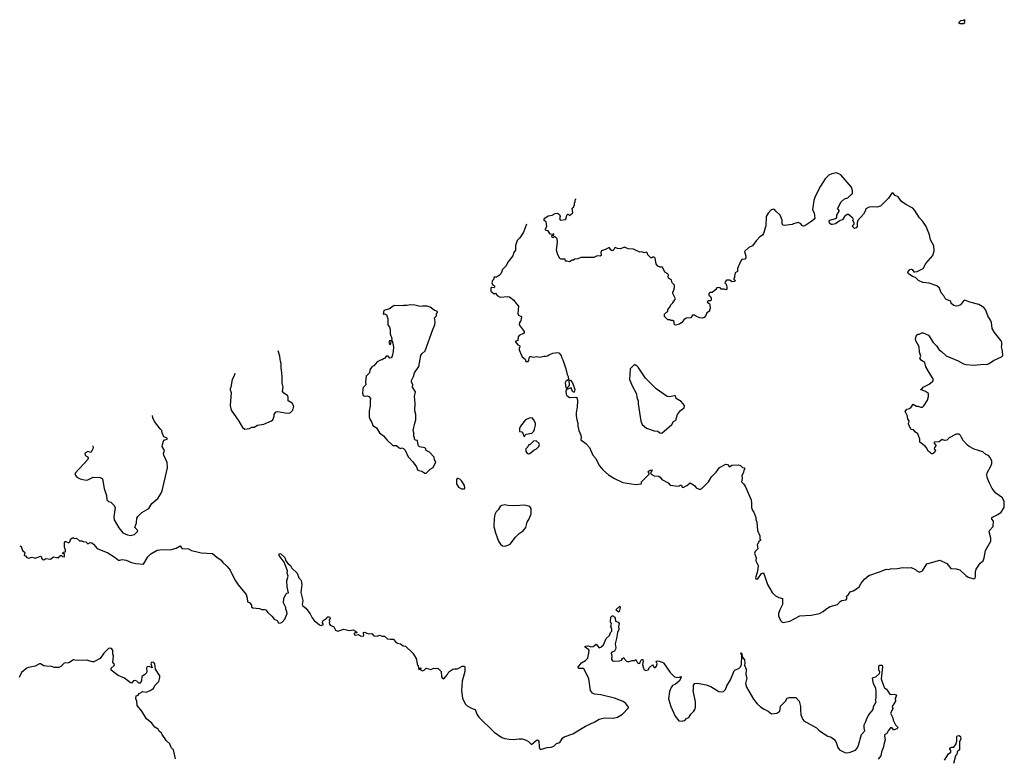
# Model space of a CAD drawing. Extents: x 2239831 to 2395310, y 665973 to 772585.
# Tile 126 of 144: x 2304790 to 2317709, y 749050 to 758720. Entities that reach past the tile are written whole.
import ezdxf

# ---------------------------------------------------------------- set-up
doc = ezdxf.new("R2010")
doc.units = 0

msp = doc.modelspace()

# ---------------------------------------------------------------- linework, layer by layer
at = {"layer": '0CON20XD'}
for points in [[(2317125, 758668), (2317175, 758670), (2317190, 758685), (2317190, 758715), (2317185, 758720), (2317175, 758710), (2317133, 758707), (2317110, 758685), (2317112, 758675), (2317125, 758668)], [(2315882, 756208), (2315860, 756165), (2315786, 756084), (2315779, 756055), (2315780, 756005), (2315765, 755988), (2315745, 755978), (2315718, 756005), (2315724, 756026), (2315740, 756035), (2315740, 756055), (2315722, 756085), (2315728, 756095), (2315723, 756115), (2315665, 756163), (2315645, 756161), (2315612, 756138), (2315585, 756092), (2315555, 756082), (2315495, 756042), (2315455, 756030), (2315435, 756032), (2315415, 756050), (2315410, 756075), (2315421, 756089), (2315495, 756108), (2315510, 756125), (2315512, 756155), (2315542, 756205), (2315542, 756215), (2315522, 756245), (2315535, 756260), (2315564, 756326), (2315613, 756367), (2315655, 756380), (2315695, 756420), (2315710, 756425), (2315718, 756445), (2315718, 756475), (2315705, 756520), (2315563, 756683), (2315505, 756710), (2315445, 756698), (2315405, 756678), (2315359, 756631), (2315296, 756534), (2315225, 756400), (2315210, 756345), (2315203, 756285), (2315192, 756225), (2315216, 756185), (2315222, 756115), (2315210, 756095), (2315185, 756073), (2315092, 756015), (2315075, 756010), (2315062, 756015), (2315035, 756043), (2315005, 756057), (2314945, 756042), (2314925, 756030), (2314825, 756020), (2314805, 756023), (2314792, 756045), (2314795, 756090), (2314766, 756156), (2314710, 756205), (2314695, 756228), (2314675, 756232), (2314645, 756218), (2314610, 756180), (2314584, 756136), (2314581, 756015), (2314550, 755915), (2314535, 755893), (2314502, 755868), (2314454, 755816), (2314405, 755750), (2314355, 755731), (2314302, 755675), (2314318, 755615), (2314317, 755593), (2314305, 755578), (2314265, 755570), (2314250, 755555), (2314208, 755455), (2314210, 755415), (2314178, 755395), (2314170, 755355), (2314167, 755333), (2314160, 755325), (2314160, 755315), (2314180, 755295), (2314170, 755285), (2314138, 755278), (2314105, 755300), (2314065, 755300), (2314050, 755285), (2314048, 755272), (2314040, 755265), (2314058, 755248), (2314068, 755215), (2314068, 755185), (2314060, 755175), (2314033, 755183), (2313995, 755183), (2313980, 755200), (2313954, 755206), (2313935, 755200), (2313925, 755180), (2313875, 755140), (2313845, 755138), (2313835, 755128), (2313830, 755115), (2313833, 755105), (2313856, 755086), (2313863, 755065), (2313862, 755038), (2313852, 755028), (2313825, 755028), (2313810, 755015), (2313825, 755000), (2313835, 755000), (2313845, 754980), (2313850, 754925), (2313840, 754915), (2313840, 754895), (2313805, 754870), (2313792, 754835), (2313769, 754811), (2313745, 754803), (2313715, 754806), (2313672, 754822), (2313645, 754842), (2313618, 754842), (2313595, 754808), (2313535, 754800), (2313505, 754778), (2313478, 754745), (2313445, 754722), (2313395, 754711), (2313384, 754714), (2313378, 754725), (2313375, 754760), (2313355, 754770), (2313335, 754770), (2313325, 754780), (2313292, 754782), (2313250, 754825), (2313252, 754855), (2313275, 754880), (2313295, 754890), (2313292, 754915), (2313322, 754945), (2313333, 754975), (2313359, 755001), (2313372, 755025), (2313392, 755045), (2313393, 755055), (2313360, 755125), (2313360, 755145), (2313370, 755155), (2313380, 755205), (2313380, 755235), (2313353, 755265), (2313340, 755300), (2313302, 755325), (2313298, 755345), (2313302, 755365), (2313292, 755385), (2313254, 755404), (2313225, 755470), (2313195, 755470), (2313164, 755484), (2313142, 755515), (2313128, 755588), (2313113, 755603), (2313095, 755602), (2313085, 755592), (2313070, 755595), (2313032, 755632), (2313027, 755657), (2313015, 755670), (2312985, 755660), (2312955, 755672), (2312925, 755668), (2312845, 755706), (2312775, 755712), (2312725, 755733), (2312675, 755712), (2312635, 755717), (2312605, 755728), (2312595, 755720), (2312583, 755695), (2312565, 755684), (2312545, 755697), (2312528, 755725), (2312515, 755726), (2312484, 755706), (2312424, 755685), (2312416, 755665), (2312419, 755625), (2312405, 755616), (2312368, 755622), (2312325, 755598), (2312154, 755596), (2312115, 755582), (2312075, 755578), (2312057, 755563), (2312038, 755562), (2312005, 755540), (2311975, 755550), (2311950, 755550), (2311947, 755577), (2311895, 755577), (2311878, 755585), (2311850, 755635), (2311833, 755695), (2311847, 755805), (2311840, 755845), (2311815, 755870), (2311802, 755868), (2311795, 755860), (2311775, 755860), (2311770, 755885), (2311798, 755892), (2311798, 755908), (2311785, 755900), (2311750, 755905), (2311725, 755950), (2311695, 755952), (2311688, 755965), (2311688, 755975), (2311708, 756005), (2311697, 756067), (2311670, 756085), (2311670, 756100), (2311682, 756115), (2311723, 756147), (2311775, 756152), (2311816, 756174), (2311845, 756180), (2311874, 756164), (2311882, 756135), (2311873, 756105), (2311885, 756088), (2311950, 756095), (2311962, 756108), (2311970, 756155), (2311980, 756165), (2311987, 756167), (2312005, 756150), (2312048, 756185), (2312040, 756245), (2312060, 756265), (2312062, 756278), (2312070, 756285), (2312070, 756315), (2312080, 756325), (2312080, 756355), (2312088, 756362), (2312089, 756367)], [(2311440, 756034), (2311400, 755930), (2311352, 755855), (2311319, 755821), (2311296, 755755), (2311294, 755696), (2311274, 755665), (2311261, 755619), (2311195, 755538), (2311175, 755490), (2311155, 755470), (2311120, 755435), (2311118, 755415), (2311102, 755385), (2311085, 755368), (2311045, 755340), (2311015, 755340), (2311010, 755335), (2311010, 755315), (2310993, 755295), (2310987, 755265), (2310994, 755244), (2311018, 755225), (2311019, 755211), (2311015, 755200), (2310985, 755203), (2310970, 755195), (2310970, 755155), (2311015, 755122), (2311035, 755130), (2311040, 755115), (2311055, 755100), (2311095, 755078), (2311195, 755086), (2311215, 755081), (2311275, 755040), (2311302, 754995), (2311335, 754960), (2311324, 754864), (2311335, 754842), (2311372, 754825), (2311366, 754766), (2311346, 754744), (2311342, 754715), (2311407, 754627), (2311409, 754615), (2311400, 754600), (2311344, 754576), (2311330, 754555), (2311325, 754508), (2311292, 754495), (2311325, 754452), (2311350, 754445), (2311352, 754425), (2311343, 754405), (2311344, 754385), (2311381, 754295), (2311422, 754265), (2311433, 754235), (2311445, 754231), (2311462, 754235), (2311471, 754245), (2311475, 754280), (2311485, 754298), (2311495, 754300), (2311525, 754288), (2311575, 754298), (2311615, 754288), (2311665, 754302), (2311695, 754303), (2311715, 754308), (2311740, 754325), (2311785, 754342), (2311845, 754350), (2311866, 754346), (2311895, 754310), (2311898, 754288), (2311916, 754256), (2311957, 754135), (2311974, 754064), (2311988, 754035), (2311990, 753995), (2311955, 753972), (2311948, 753955), (2311955, 753892), (2311967, 753883), (2311998, 753915), (2312003, 753927), (2312000, 753985), (2312005, 753990), (2312016, 753986), (2312042, 753955), (2312072, 753865), (2312065, 753830), (2312055, 753830), (2312045, 753840), (2312025, 753888), (2311966, 753864), (2311956, 753845), (2311958, 753805), (2311970, 753785), (2312005, 753762), (2312085, 753764), (2312095, 753761), (2312105, 753747), (2312110, 753715), (2312105, 753635), (2312091, 753565), (2312092, 753525), (2312101, 753465), (2312114, 753425), (2312114, 753384), (2312126, 753325), (2312152, 753265), (2312158, 753235), (2312153, 753205), (2312216, 753156), (2312265, 753104), (2312312, 753002), (2312345, 752965), (2312399, 752865), (2312441, 752811), (2312515, 752744), (2312595, 752698), (2312705, 752646), (2312875, 752618), (2312942, 752628), (2312948, 752635), (2312947, 752655), (2313048, 752755), (2313050, 752765), (2313038, 752785), (2313042, 752795), (2313065, 752808), (2313085, 752810), (2313090, 752805), (2313068, 752772), (2313077, 752755), (2313115, 752734), (2313176, 752726), (2313195, 752713), (2313215, 752684), (2313298, 752638), (2313325, 752608), (2313425, 752598), (2313445, 752600), (2313455, 752610), (2313475, 752610), (2313480, 752585), (2313495, 752580), (2313542, 752605), (2313585, 752642), (2313646, 752606), (2313666, 752576), (2313705, 752558), (2313723, 752557), (2313740, 752565), (2313761, 752589), (2313828, 752655), (2313865, 752718), (2313928, 752782), (2313970, 752840), (2314055, 752883), (2314075, 752880), (2314105, 752852), (2314135, 752872), (2314215, 752878), (2314247, 752867), (2314273, 752843), (2314300, 752835), (2314300, 752815), (2314293, 752807), (2314286, 752774), (2314263, 752735), (2314270, 752695), (2314260, 752655), (2314288, 752628), (2314310, 752595), (2314386, 752415), (2314393, 752375), (2314393, 752315), (2314407, 752277), (2314423, 752255), (2314448, 752185), (2314448, 752158), (2314463, 752125), (2314469, 752015), (2314500, 751945), (2314502, 751902), (2314510, 751895), (2314508, 751882), (2314490, 751875), (2314490, 751865), (2314468, 751825), (2314475, 751772), (2314440, 751740), (2314430, 751715), (2314451, 751655), (2314447, 751615), (2314479, 751555), (2314475, 751505), (2314465, 751465), (2314445, 751395), (2314450, 751380), (2314465, 751375), (2314475, 751381), (2314525, 751448), (2314545, 751460), (2314559, 751435), (2314600, 751305), (2314662, 751202), (2314705, 751158), (2314750, 751135), (2314800, 751120), (2314797, 751045), (2314762, 750975), (2314747, 750925), (2314747, 750895), (2314772, 750832), (2314792, 750812), (2314807, 750807), (2314895, 750823), (2315025, 750892), (2315175, 750902), (2315284, 750926), (2315331, 750949), (2315365, 750982), (2315425, 751017), (2315520, 751045), (2315556, 751084), (2315575, 751094), (2315634, 751105), (2315647, 751125), (2315640, 751145), (2315643, 751155), (2315666, 751174), (2315685, 751210), (2315725, 751224), (2315770, 751249), (2315804, 751275), (2315829, 751321), (2315875, 751376), (2315930, 751425), (2316085, 751477), (2316135, 751500), (2316165, 751506), (2316185, 751503), (2316217, 751513), (2316305, 751514), (2316377, 751527), (2316445, 751523), (2316485, 751530), (2316544, 751504), (2316562, 751485), (2316595, 751468), (2316634, 751486), (2316694, 751576), (2316865, 751623), (2316953, 751583), (2317005, 751514), (2317075, 751510), (2317125, 751498), (2317205, 751423), (2317235, 751403), (2317309, 751381), (2317325, 751388), (2317331, 751405), (2317331, 751475), (2317339, 751505), (2317393, 751585), (2317430, 751615), (2317444, 751656), (2317460, 751750), (2317530, 751875), (2317532, 751915), (2317508, 751995), (2317514, 752016), (2317562, 752065), (2317566, 752135), (2317546, 752165), (2317543, 752185), (2317625, 752224), (2317667, 752255), (2317709, 752315), (2317706, 752396), (2317686, 752445), (2317596, 752505), (2317551, 752565), (2317514, 752635), (2317485, 752710), (2317480, 752745), (2317485, 752770), (2317532, 752858), (2317544, 752895), (2317544, 752925), (2317525, 752972), (2317501, 753001), (2317465, 753013), (2317426, 753046), (2317314, 753084), (2317247, 753117), (2317224, 753134), (2317167, 753197), (2317147, 753237), (2317135, 753260), (2317115, 753280), (2317075, 753280), (2316985, 753232), (2316955, 753202), (2316925, 753198), (2316895, 753208), (2316855, 753180), (2316790, 753175), (2316782, 753165), (2316810, 753135), (2316810, 753125), (2316792, 753105), (2316790, 753085), (2316808, 753065), (2316788, 753035), (2316765, 753020), (2316755, 753020), (2316735, 753040), (2316708, 753055), (2316692, 753095), (2316676, 753116), (2316602, 753175), (2316600, 753215), (2316573, 753283), (2316544, 753304), (2316518, 753338), (2316485, 753342), (2316465, 753380), (2316453, 753415), (2316460, 753455), (2316442, 753475), (2316440, 753515), (2316408, 753575), (2316430, 753605), (2316465, 753617), (2316488, 753632), (2316515, 753672), (2316555, 753648), (2316575, 753647), (2316612, 753632), (2316635, 753633), (2316655, 753652), (2316703, 753725), (2316716, 753775), (2316714, 753814), (2316675, 753840), (2316610, 753865), (2316625, 753870), (2316642, 753895), (2316724, 753936), (2316772, 753975), (2316778, 753995), (2316725, 754087), (2316680, 754165), (2316668, 754218), (2316622, 754245), (2316600, 754275), (2316612, 754305), (2316598, 754355), (2316590, 754425), (2316546, 754505), (2316542, 754525), (2316554, 754565), (2316575, 754592), (2316595, 754592), (2316625, 754608), (2316645, 754608), (2316715, 754580), (2316775, 754484), (2316820, 754440), (2316855, 754388), (2316886, 754366), (2316945, 754308), (2317105, 754240), (2317175, 754201), (2317204, 754194), (2317315, 754184), (2317435, 754197), (2317477, 754193), (2317508, 754205), (2317568, 754245), (2317672, 754295), (2317688, 754312), (2317687, 754373), (2317672, 754425), (2317678, 754445), (2317676, 754485), (2317668, 754505), (2317579, 754615), (2317551, 754665), (2317539, 754745), (2317528, 754775), (2317494, 754834), (2317468, 754908), (2317441, 754941), (2317373, 754983), (2317255, 755012), (2317193, 755037), (2317175, 755030), (2317135, 754978), (2317105, 754962), (2317075, 754958), (2317045, 754968), (2317013, 754993), (2317008, 755025), (2316945, 755046), (2316931, 755061), (2316914, 755095), (2316880, 755135), (2316858, 755195), (2316825, 755224), (2316725, 755261), (2316641, 755271), (2316585, 755298), (2316544, 755334), (2316512, 755345), (2316453, 755385), (2316442, 755405), (2316469, 755441), (2316485, 755446), (2316500, 755440), (2316522, 755412), (2316535, 755408), (2316565, 755416), (2316642, 755455), (2316680, 755520), (2316770, 755625), (2316790, 755685), (2316782, 755752), (2316740, 755830), (2316726, 755895), (2316683, 756003), (2316640, 756070), (2316595, 756120), (2316535, 756217), (2316507, 756245), (2316415, 756292), (2316360, 756335), (2316316, 756396), (2316275, 756410), (2316245, 756448), (2316235, 756442), (2316191, 756375), (2316085, 756273), (2316035, 756259), (2315976, 756264), (2315935, 756257), (2315892, 756235), (2315882, 756208)], [(2310105, 752767), (2310125, 752768), (2310175, 752818), (2310215, 752840), (2310248, 752915), (2310233, 752943), (2310230, 752975), (2310165, 753042), (2310124, 753064), (2310118, 753085), (2310105, 753098), (2310035, 753112), (2310022, 753125), (2310012, 753155), (2310008, 753198), (2309982, 753202), (2309970, 753215), (2309968, 753238), (2309960, 753245), (2309960, 753295), (2309952, 753325), (2309973, 753425), (2309988, 753465), (2309988, 753535), (2309973, 753585), (2309978, 753685), (2309968, 753775), (2309982, 753835), (2309942, 753895), (2309948, 753925), (2309932, 753965), (2309932, 753985), (2309958, 754035), (2309972, 754085), (2310025, 754168), (2310055, 754310), (2310068, 754335), (2310109, 754375), (2310210, 754655), (2310239, 754715), (2310242, 754755), (2310232, 754805), (2310257, 754833), (2310258, 754845), (2310260, 754865), (2310270, 754875), (2310270, 754885), (2310260, 754895), (2310230, 754905), (2310175, 754947), (2310135, 754960), (2310075, 754960), (2310045, 754954), (2309975, 754972), (2309915, 754977), (2309875, 754968), (2309825, 754970), (2309815, 754962), (2309705, 754968), (2309640, 754925), (2309567, 754903), (2309560, 754855), (2309575, 754857), (2309604, 754844), (2309619, 754795), (2309620, 754715), (2309642, 754685), (2309653, 754655), (2309652, 754595), (2309672, 754535), (2309670, 754510), (2309640, 754505), (2309633, 754485), (2309645, 754450), (2309660, 754465), (2309662, 754498), (2309670, 754510), (2309677, 754507), (2309693, 754425), (2309690, 754365), (2309677, 754303), (2309665, 754280), (2309648, 754278), (2309625, 754302), (2309600, 754305), (2309580, 754275), (2309565, 754270), (2309547, 754253), (2309525, 754252), (2309481, 754229), (2309436, 754174), (2309415, 754168), (2309404, 754156), (2309382, 754125), (2309378, 754085), (2309338, 754042), (2309328, 753965), (2309332, 753925), (2309298, 753892), (2309292, 753868), (2309289, 753815), (2309297, 753787), (2309315, 753779), (2309352, 753782), (2309373, 753775), (2309392, 753745), (2309387, 753715), (2309389, 753645), (2309376, 753585), (2309374, 753505), (2309384, 753474), (2309412, 753432), (2309424, 753394), (2309470, 753360), (2309513, 753295), (2309565, 753258), (2309607, 753205), (2309685, 753132), (2309695, 753128), (2309735, 753132), (2309768, 753098), (2309785, 753092), (2309805, 753098), (2309825, 753090), (2309847, 753067), (2309885, 752980), (2309947, 752915), (2309995, 752848), (2310010, 752810), (2310025, 752801), (2310065, 752794), (2310105, 752767)], [(2307613, 754079), (2307606, 754045), (2307578, 753995), (2307562, 753895), (2307553, 753875), (2307552, 753862), (2307566, 753825), (2307553, 753657), (2307566, 753595), (2307665, 753450), (2307712, 753365), (2307745, 753346), (2307805, 753354), (2307835, 753372), (2307865, 753371), (2307910, 753395), (2307995, 753411), (2308095, 753453), (2308112, 753465), (2308128, 753515), (2308128, 753542), (2308155, 753572), (2308175, 753577), (2308275, 753557), (2308324, 753556), (2308345, 753564), (2308376, 753594), (2308386, 753645), (2308366, 753686), (2308312, 753715), (2308313, 753765), (2308306, 753785), (2308255, 753819), (2308240, 753840), (2308246, 753895), (2308234, 753955), (2308234, 754034), (2308227, 754125), (2308220, 754145), (2308220, 754205), (2308210, 754235), (2308203, 754305), (2308181, 754373)], [(2313215, 753291), (2313346, 753404), (2313370, 753445), (2313399, 753461), (2313422, 753535), (2313461, 753589), (2313510, 753625), (2313512, 753655), (2313469, 753709), (2313405, 753748), (2313395, 753780), (2313382, 753782), (2313315, 753768), (2313285, 753772), (2313142, 753875), (2313002, 754015), (2312905, 754160), (2312885, 754180), (2312875, 754180), (2312865, 754190), (2312852, 754188), (2312802, 754135), (2312792, 753995), (2312830, 753905), (2312877, 753815), (2312890, 753745), (2312906, 753716), (2312906, 753675), (2312938, 753448), (2312958, 753405), (2313016, 753356), (2313115, 753324), (2313165, 753320), (2313190, 753295), (2313215, 753291)], [(2305749, 753125), (2305752, 753095), (2305743, 753067), (2305725, 753040), (2305685, 753050), (2305653, 753035), (2305646, 753024), (2305651, 753005), (2305690, 752975), (2305684, 752946), (2305520, 752765), (2305520, 752745), (2305540, 752715), (2305584, 752694), (2305620, 752685), (2305665, 752677), (2305685, 752680), (2305755, 752713), (2305845, 752708), (2305865, 752702), (2305875, 752692), (2305898, 752565), (2305927, 752475), (2305935, 752415), (2305955, 752394), (2305985, 752387), (2306027, 752345), (2306042, 752315), (2306024, 752194), (2306030, 752155), (2306090, 752050), (2306143, 751985), (2306205, 751958), (2306245, 751948), (2306295, 751962), (2306339, 752005), (2306331, 752025), (2306302, 752055), (2306323, 752115), (2306328, 752175), (2306341, 752199), (2306391, 752249), (2306483, 752305), (2306525, 752367), (2306604, 752436), (2306647, 752505), (2306659, 752535), (2306731, 752835), (2306726, 752905), (2306681, 753005), (2306678, 753025), (2306689, 753065), (2306661, 753115), (2306662, 753145), (2306680, 753200), (2306725, 753214), (2306727, 753225), (2306683, 753243), (2306659, 753295), (2306657, 753327), (2306635, 753348), (2306561, 753445), (2306539, 753495), (2306531, 753526)], [(2311415, 753250), (2311420, 753265), (2311435, 753278), (2311508, 753292), (2311535, 753320), (2311546, 753344), (2311558, 753395), (2311558, 753425), (2311533, 753473), (2311512, 753492), (2311473, 753487), (2311425, 753468), (2311360, 753385), (2311350, 753355), (2311350, 753315), (2311378, 753308), (2311392, 753292), (2311403, 753253), (2311415, 753250)], [(2311465, 753022), (2311485, 753023), (2311535, 753070), (2311570, 753085), (2311602, 753118), (2311610, 753145), (2311607, 753157), (2311565, 753190), (2311532, 753188), (2311488, 753142), (2311472, 753138), (2311460, 753125), (2311458, 753112), (2311430, 753085), (2311432, 753055), (2311444, 753034), (2311465, 753022)], [(2310625, 752562), (2310632, 752575), (2310627, 752607), (2310593, 752663), (2310567, 752687), (2310545, 752698), (2310530, 752695), (2310520, 752685), (2310522, 752625), (2310548, 752585), (2310585, 752562), (2310625, 752562)], [(2311145, 751808), (2311175, 751812), (2311225, 751833), (2311295, 751928), (2311345, 751976), (2311395, 752010), (2311430, 752055), (2311447, 752125), (2311474, 752166), (2311500, 752235), (2311503, 752303), (2311485, 752328), (2311415, 752349), (2311285, 752337), (2311195, 752341), (2311155, 752350), (2311115, 752341), (2311095, 752329), (2311066, 752285), (2311040, 752260), (2311024, 752225), (2311014, 752174), (2311013, 752065), (2311033, 751985), (2311074, 751874), (2311098, 751835), (2311125, 751812), (2311145, 751808)], [(2304790, 751815), (2304808, 751805), (2304825, 751750), (2304835, 751740), (2304845, 751740), (2304858, 751725), (2304850, 751685), (2304865, 751680), (2304885, 751660), (2304905, 751652), (2304955, 751663), (2304995, 751653), (2305065, 751678), (2305072, 751672), (2305075, 751650), (2305090, 751635), (2305105, 751630), (2305133, 751647), (2305195, 751638), (2305235, 751670), (2305275, 751658), (2305295, 751660), (2305305, 751650), (2305310, 751675), (2305325, 751688), (2305338, 751688), (2305353, 751673), (2305375, 751670), (2305380, 751675), (2305378, 751708), (2305355, 751710), (2305352, 751715), (2305365, 751730), (2305390, 751735), (2305390, 751755), (2305378, 751795), (2305377, 751855), (2305385, 751868), (2305395, 751870), (2305435, 751852), (2305448, 751865), (2305460, 751905), (2305482, 751918), (2305495, 751920), (2305505, 751910), (2305535, 751912), (2305575, 751880), (2305605, 751880), (2305621, 751871), (2305657, 751867), (2305685, 751838), (2305715, 751857), (2305735, 751853), (2305760, 751835), (2305805, 751780), (2305945, 751723), (2306042, 751662), (2306086, 751626), (2306105, 751624), (2306135, 751632), (2306185, 751626), (2306256, 751596), (2306315, 751581), (2306415, 751574), (2306470, 751670), (2306512, 751708), (2306592, 751758), (2306663, 751767), (2306765, 751761), (2306845, 751784), (2306895, 751811), (2306911, 751785), (2306925, 751778), (2307004, 751774), (2307045, 751752), (2307135, 751728), (2307170, 751720), (2307322, 751712), (2307375, 751665), (2307435, 751626), (2307455, 751595), (2307509, 751545), (2307552, 751492), (2307614, 751365), (2307655, 751299), (2307760, 751175), (2307776, 751125), (2307778, 751078), (2307805, 751068), (2307815, 751058), (2307830, 751035), (2307832, 751012), (2307848, 750998), (2307935, 750990), (2307967, 750977), (2308003, 750977), (2308021, 750971), (2308045, 750938), (2308100, 750890), (2308131, 750851), (2308168, 750835), (2308185, 750800), (2308215, 750802), (2308235, 750812), (2308270, 750850), (2308298, 750925), (2308297, 750945), (2308281, 750981), (2308282, 751005), (2308250, 751065), (2308255, 751120), (2308283, 751177), (2308295, 751190), (2308316, 751195), (2308301, 751275), (2308297, 751355), (2308311, 751415), (2308301, 751455), (2308303, 751485), (2308259, 751599), (2308195, 751685), (2308195, 751708), (2308205, 751712), (2308215, 751708), (2308269, 751659), (2308282, 751615), (2308311, 751575), (2308344, 751554), (2308362, 751522), (2308429, 751455), (2308452, 751392), (2308475, 751370), (2308483, 751353), (2308491, 751305), (2308481, 751201), (2308504, 751095), (2308497, 751045), (2308504, 751025), (2308546, 750996), (2308601, 750921), (2308627, 750867), (2308652, 750835), (2308725, 750778), (2308745, 750768), (2308778, 750782), (2308763, 750803), (2308762, 750815), (2308772, 750835), (2308785, 750842), (2308810, 750855), (2308835, 750880), (2308855, 750880), (2308868, 750855), (2308850, 750845), (2308850, 750835), (2308860, 750825), (2308852, 750805), (2308856, 750785), (2308865, 750773), (2308911, 750751), (2308935, 750707), (2308964, 750694), (2309045, 750720), (2309115, 750703), (2309165, 750709), (2309197, 750695), (2309218, 750675), (2309215, 750670), (2309195, 750673), (2309178, 750665), (2309179, 750649), (2309195, 750641), (2309235, 750650), (2309262, 750632), (2309285, 750628), (2309305, 750632), (2309300, 750675), (2309315, 750681), (2309365, 750657), (2309412, 750662), (2309435, 750630), (2309482, 750628), (2309512, 750642), (2309545, 750627), (2309575, 750629), (2309615, 750593), (2309655, 750588), (2309695, 750590), (2309722, 750552), (2309745, 750537), (2309785, 750526), (2309822, 750502), (2309854, 750494), (2309950, 750405), (2309991, 750335), (2310004, 750265), (2310020, 750235), (2310025, 750190), (2310038, 750192), (2310040, 750205), (2310055, 750210), (2310050, 750185), (2310075, 750171), (2310095, 750180), (2310108, 750195), (2310125, 750206), (2310185, 750190), (2310225, 750209), (2310245, 750203), (2310278, 750208), (2310318, 750165), (2310325, 750095), (2310335, 750079), (2310355, 750068), (2310401, 750125), (2310419, 750161), (2310475, 750194), (2310495, 750200), (2310535, 750198), (2310595, 750233), (2310625, 750234), (2310632, 750215), (2310631, 750165), (2310596, 750036), (2310587, 749915), (2310601, 749815), (2310635, 749740), (2310663, 749713), (2310725, 749677), (2310764, 749664), (2310786, 749605), (2310814, 749564), (2311016, 749366), (2311115, 749296), (2311155, 749282), (2311214, 749276), (2311265, 749272), (2311345, 749281), (2311385, 749279), (2311434, 749264), (2311465, 749246), (2311505, 749206), (2311565, 749259), (2311585, 749267), (2311602, 749255), (2311605, 749175), (2311615, 749148), (2311625, 749141), (2311710, 749165), (2311765, 749172), (2311797, 749185), (2311835, 749220), (2311875, 749233), (2311912, 749288), (2311934, 749306), (2312047, 749345), (2312215, 749446), (2312337, 749503), (2312395, 749539), (2312463, 749557), (2312581, 749549), (2312633, 749565), (2312698, 749605), (2312780, 749685), (2312780, 749695), (2312758, 749725), (2312742, 749745), (2312708, 749768), (2312595, 749812), (2312415, 749859), (2312334, 749864), (2312305, 749878), (2312278, 749915), (2312256, 750066), (2312198, 750195), (2312183, 750203), (2312125, 750201), (2312114, 750214), (2312161, 750279), (2312215, 750308), (2312245, 750340), (2312262, 750435), (2312258, 750448), (2312208, 750485), (2312210, 750495), (2312255, 750501), (2312285, 750488), (2312315, 750490), (2312355, 750522), (2312393, 750473), (2312415, 750483), (2312450, 750515), (2312483, 750595), (2312530, 750635), (2312542, 750675), (2312558, 750695), (2312558, 750715), (2312546, 750755), (2312554, 750785), (2312543, 750815), (2312548, 750875), (2312554, 750885), (2312565, 750894), (2312575, 750893), (2312594, 750875), (2312601, 750865), (2312606, 750826), (2312619, 750819), (2312642, 750812), (2312654, 750795), (2312647, 750755), (2312649, 750715), (2312634, 750674), (2312622, 750595), (2312602, 750525), (2312612, 750475), (2312607, 750455), (2312595, 750432), (2312561, 750419), (2312552, 750405), (2312559, 750365), (2312556, 750325), (2312567, 750305), (2312585, 750298), (2312665, 750303), (2312685, 750312), (2312698, 750335), (2312715, 750348), (2312729, 750319), (2312750, 750300), (2312765, 750294), (2312785, 750294), (2312825, 750308), (2312862, 750308), (2312875, 750320), (2312895, 750278), (2312915, 750268), (2312928, 750275), (2312941, 750309), (2312955, 750320), (2312965, 750320), (2312970, 750305), (2312963, 750255), (2312973, 750205), (2312980, 750190), (2313005, 750177), (2313036, 750184), (2313054, 750216), (2313095, 750250), (2313115, 750218), (2313134, 750216), (2313146, 750235), (2313152, 750262), (2313140, 750295), (2313155, 750302), (2313185, 750300), (2313238, 750278), (2313325, 750152), (2313383, 750093), (2313434, 750086), (2313467, 750097)], [(2312645, 750942), (2312612, 750975), (2312665, 751020), (2312670, 751005), (2312655, 750950), (2312645, 750942)], [(2306834, 749015), (2306809, 749135), (2306779, 749165), (2306758, 749215), (2306717, 749255), (2306660, 749335), (2306652, 749355), (2306622, 749382), (2306609, 749405), (2306563, 749433), (2306526, 749485), (2306455, 749544), (2306391, 749641), (2306332, 749715), (2306328, 749775), (2306314, 749805), (2306317, 749843), (2306345, 749852), (2306358, 749875), (2306405, 749900), (2306455, 749890), (2306519, 749921), (2306544, 749946), (2306567, 749985), (2306615, 750030), (2306629, 750085), (2306627, 750105), (2306570, 750195), (2306565, 750265), (2306550, 750280), (2306525, 750285), (2306515, 750279), (2306511, 750265), (2306527, 750213), (2306487, 750227), (2306461, 750225), (2306454, 750206), (2306458, 750165), (2306453, 750147), (2306429, 750121), (2306392, 750098), (2306387, 750045), (2306374, 750016), (2306365, 750009), (2306355, 750011), (2306328, 750038), (2306305, 750044), (2306285, 750039), (2306258, 750012), (2306245, 750014), (2306167, 750077), (2306083, 750113), (2305990, 750180), (2305990, 750205), (2306029, 750241), (2306034, 750255), (2306011, 750285), (2306022, 750365), (2306013, 750395), (2306014, 750444), (2305995, 750465), (2305975, 750469), (2305955, 750464), (2305896, 750405), (2305845, 750334), (2305765, 750292), (2305745, 750289), (2305665, 750312), (2305529, 750309), (2305495, 750315), (2305435, 750277), (2305375, 750271), (2305330, 750230), (2305305, 750218), (2305246, 750216), (2305208, 750228), (2305142, 750232), (2305105, 750240), (2305065, 750263), (2305048, 750262), (2304995, 750234), (2304905, 750217), (2304883, 750207), (2304815, 750150), (2304783, 750085)], [(2313467, 750097), (2313468, 750085), (2313443, 750037), (2313393, 749997), (2313355, 749978), (2313336, 749954), (2313315, 749900), (2313304, 749806), (2313334, 749704), (2313391, 749575), (2313440, 749515), (2313485, 749510), (2313493, 749517), (2313515, 749520), (2313540, 749545), (2313569, 749561), (2313597, 749603), (2313636, 749644), (2313648, 749665), (2313658, 749695), (2313657, 749765), (2313628, 749915), (2313632, 749925), (2313632, 749982), (2313650, 750005), (2313685, 750010), (2313795, 749990), (2313858, 749965), (2313965, 749900), (2313993, 749897), (2314025, 749902), (2314051, 749929), (2314067, 749975), (2314115, 750052), (2314165, 750172), (2314176, 750184), (2314225, 750202), (2314245, 750222), (2314259, 750251), (2314263, 750373), (2314250, 750405), (2314255, 750412), (2314266, 750395), (2314268, 750355), (2314299, 750315), (2314304, 750275), (2314298, 750245), (2314322, 750195), (2314318, 750125), (2314330, 750075), (2314314, 750005), (2314325, 749957), (2314419, 749799), (2314467, 749737), (2314508, 749698), (2314557, 749667), (2314612, 749642), (2314655, 749606), (2314725, 749615), (2314765, 749644), (2314772, 749708), (2314839, 749775), (2314858, 749812), (2314885, 749821), (2314955, 749824), (2314975, 749820), (2315017, 749775), (2315036, 749705), (2315035, 749655), (2315037, 749595), (2315064, 749534), (2315080, 749515), (2315245, 749426), (2315275, 749395), (2315325, 749357), (2315394, 749315), (2315435, 749302), (2315473, 749275), (2315498, 749245), (2315524, 749165), (2315546, 749135), (2315615, 749099), (2315645, 749096), (2315685, 749103), (2315755, 749132), (2315778, 749155), (2315797, 749195), (2315834, 749336), (2315877, 749385), (2315868, 749425), (2315872, 749465), (2315892, 749505), (2315903, 749545), (2315932, 749595), (2315988, 749665), (2315992, 749705), (2316028, 749765), (2316020, 749795), (2316026, 749815), (2316027, 749903), (2316024, 749945), (2315992, 750002), (2315981, 750075), (2315986, 750084), (2316025, 750092), (2316071, 750139), (2316076, 750155), (2316062, 750185), (2316062, 750238), (2316074, 750246), (2316098, 750248), (2316107, 750245), (2316109, 750225), (2316091, 750065), (2316126, 749965), (2316135, 749950), (2316165, 749932), (2316207, 749867), (2316225, 749860), (2316265, 749867), (2316285, 749858), (2316293, 749845), (2316292, 749835), (2316276, 749814), (2316282, 749775), (2316238, 749705), (2316247, 749675), (2316216, 749615), (2316248, 749555), (2316250, 749525), (2316282, 749465), (2316308, 749438), (2316310, 749425), (2316299, 749411), (2316265, 749397), (2316255, 749398), (2316235, 749427), (2316215, 749426), (2316183, 749385), (2316169, 749351), (2316139, 749331), (2316135, 749315), (2316147, 749265), (2316128, 749205), (2316124, 749176), (2316098, 749105), (2316088, 749055), (2316055, 749012)], [(2316925, 748998), (2316977, 749083), (2317006, 749105), (2317008, 749125), (2316994, 749145), (2316996, 749155), (2317015, 749169), (2317045, 749170), (2317076, 749215), (2317086, 749255), (2317085, 749312), (2317095, 749320), (2317115, 749322), (2317135, 749312), (2317137, 749275), (2317120, 749245), (2317121, 749135), (2317092, 749108), (2317084, 749076), (2317069, 749055), (2317043, 748957)]]:
    msp.add_lwpolyline(points, dxfattribs=at)

doc.saveas('drawing.dxf')
